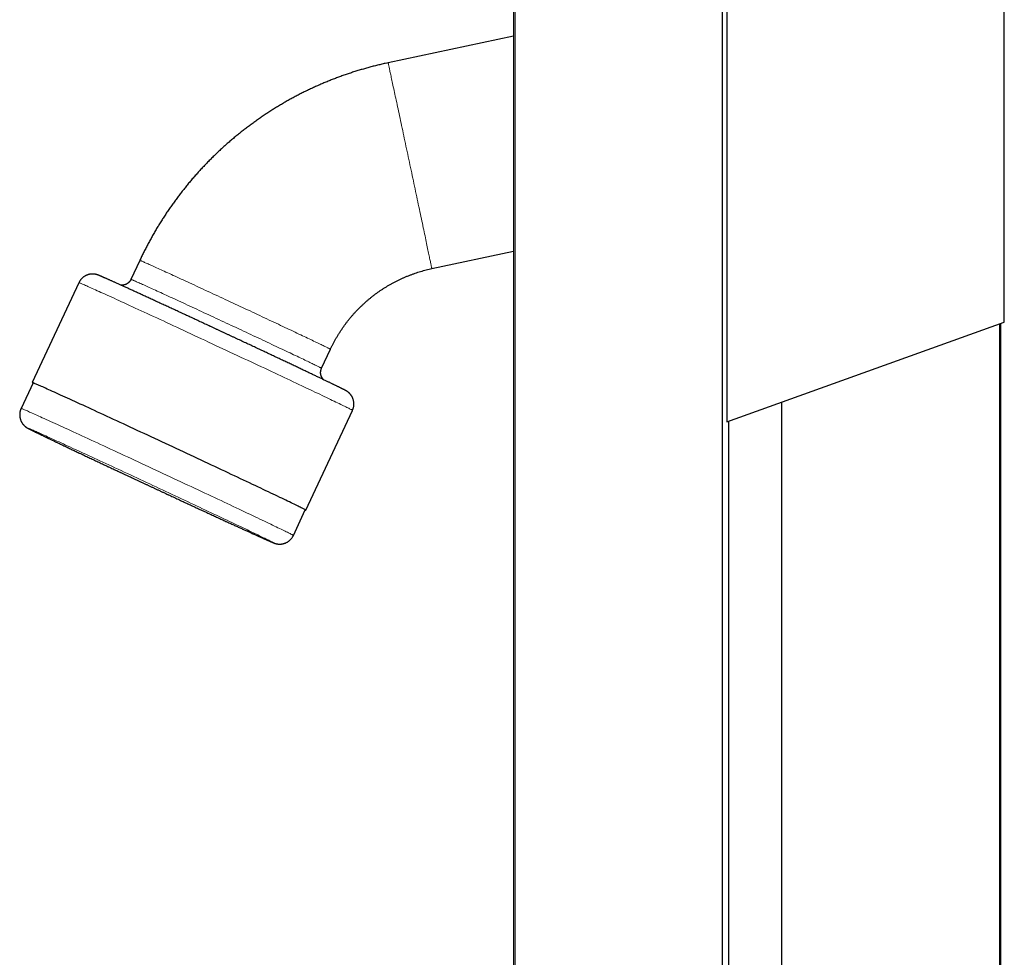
# Model space of a CAD drawing. Header units: millimetres. Extents: x 8 to 861, y 12 to 2652.
# Tile 7 of 12: x 31 to 228, y 2323 to 2511. Entities that reach past the tile are written whole.
import ezdxf

# ---------------------------------------------------------------- set-up
doc = ezdxf.new("R2010")
doc.units = ezdxf.units.MM

msp = doc.modelspace()

# ---------------------------------------------------------------- linework, layer by layer
at = {"color": 7, "linetype": 'Continuous', "lineweight": 30}
for p, q in [((227.86, 2450.23), (227.86, 2564.7)), ((171.55, 1371.71), (171.55, 2541.08)), ((172.45, 2541.42), (172.45, 2430.33)), ((129.83, 2525.1), (129.83, 1387.7)), ((129.83, 2507.35), (104.79, 2502.03)), ((113.52, 2460.95), (129.83, 2464.41)), ((55.2, 2462.59), (53.43, 2458.8)), ((43.03, 2458.13), (33.73, 2438.2)), ((172.45, 2430.33), (227.86, 2450.23)), ((226.96, 1462.89), (226.96, 2449.91)), ((227.16, 1462.82), (227.16, 2449.98)), ((91.5, 2441.05), (93.27, 2444.84)), ((33.87, 2438.13), (31.49, 2433.04)), ((88.38, 2412.71), (97.68, 2432.65)), ((183.43, 1478.52), (183.43, 2434.28)), ((172.82, 1482.33), (172.82, 2430.47)), ((85.87, 2407.68), (88.25, 2412.78))]:
    msp.add_line(p, q, dxfattribs=at)
at = {"color": 8, "linetype": 'Continuous', "lineweight": 0}
msp.add_line((130.19, 1387.56), (130.19, 2525.23), dxfattribs=at)
at = {"color": 8, "linetype": 'Continuous', "lineweight": 0, "flags": 128}
for points in [[(104.79, 2502.03), (104.79, 2502.02), (104.79, 2502.01), (104.8, 2501.98), (104.81, 2501.93), (104.82, 2501.87), (104.84, 2501.8), (104.86, 2501.71), (104.88, 2501.61), (104.91, 2501.5), (104.94, 2501.37), (104.97, 2501.23), (105, 2501.07), (105.04, 2500.9), (105.08, 2500.72), (105.12, 2500.53), (105.16, 2500.32), (105.21, 2500.1), (105.26, 2499.86), (105.32, 2499.62), (105.37, 2499.36), (105.43, 2499.09), (105.49, 2498.8), (105.55, 2498.51), (105.62, 2498.2), (105.69, 2497.88), (105.76, 2497.55), (105.83, 2497.21), (105.91, 2496.86), (105.99, 2496.5), (106.07, 2496.13), (106.15, 2495.75), (106.23, 2495.35), (106.32, 2494.95), (106.41, 2494.54), (106.5, 2494.12), (106.59, 2493.69), (106.68, 2493.26), (106.78, 2492.81), (106.87, 2492.36), (106.97, 2491.9), (107.07, 2491.43), (107.17, 2490.96), (107.27, 2490.48), (107.38, 2489.99), (107.48, 2489.5), (107.59, 2489), (107.7, 2488.5), (107.8, 2487.99), (107.91, 2487.48), (108.02, 2486.96), (108.13, 2486.44), (108.25, 2485.92), (108.36, 2485.39), (108.47, 2484.86), (108.58, 2484.33), (108.7, 2483.8), (108.81, 2483.26), (108.92, 2482.73), (109.04, 2482.19), (109.15, 2481.65)], [(109.15, 2481.65), (109.27, 2481.11), (109.38, 2480.58), (109.5, 2480.04), (109.61, 2479.5), (109.72, 2478.97), (109.84, 2478.44), (109.95, 2477.91), (110.06, 2477.38), (110.17, 2476.85), (110.28, 2476.33), (110.39, 2475.81), (110.5, 2475.3), (110.61, 2474.79), (110.72, 2474.28), (110.82, 2473.78), (110.93, 2473.28), (111.03, 2472.79), (111.14, 2472.31), (111.24, 2471.83), (111.34, 2471.36), (111.43, 2470.89), (111.53, 2470.44), (111.63, 2469.99), (111.72, 2469.55), (111.81, 2469.11), (111.9, 2468.69), (111.99, 2468.27), (112.07, 2467.86), (112.16, 2467.47), (112.24, 2467.08), (112.32, 2466.7), (112.4, 2466.33), (112.47, 2465.97), (112.55, 2465.63), (112.62, 2465.29), (112.69, 2464.97), (112.75, 2464.65), (112.81, 2464.35), (112.88, 2464.06), (112.93, 2463.78), (112.99, 2463.51), (113.04, 2463.26), (113.09, 2463.02), (113.14, 2462.79), (113.19, 2462.57), (113.23, 2462.37), (113.27, 2462.18), (113.31, 2462), (113.34, 2461.84), (113.37, 2461.69), (113.4, 2461.55), (113.42, 2461.43), (113.45, 2461.32), (113.47, 2461.23), (113.48, 2461.14), (113.5, 2461.08), (113.51, 2461.02), (113.51, 2460.98), (113.52, 2460.96), (113.52, 2460.95), (113.52, 2460.95)], [(55.2, 2462.59), (55.21, 2462.59), (55.23, 2462.58), (55.26, 2462.57), (55.31, 2462.55), (55.36, 2462.53), (55.44, 2462.5), (55.52, 2462.47), (55.62, 2462.43), (55.73, 2462.38), (55.85, 2462.33), (55.98, 2462.27), (56.13, 2462.2), (56.29, 2462.13), (56.46, 2462.06), (56.65, 2461.97), (56.85, 2461.89), (57.05, 2461.79), (57.28, 2461.69), (57.51, 2461.59), (57.75, 2461.48), (58.01, 2461.36), (58.27, 2461.24), (58.55, 2461.12), (58.84, 2460.99), (59.13, 2460.85), (59.44, 2460.71), (59.76, 2460.57), (60.09, 2460.42), (60.43, 2460.26), (60.78, 2460.1), (61.13, 2459.94), (61.5, 2459.77), (61.87, 2459.6), (62.26, 2459.42), (62.65, 2459.24), (63.05, 2459.06), (63.45, 2458.87), (63.87, 2458.68), (64.29, 2458.49), (64.72, 2458.29), (65.15, 2458.09), (65.59, 2457.89), (66.04, 2457.68), (66.49, 2457.47), (66.95, 2457.26), (67.41, 2457.04), (67.88, 2456.83), (68.35, 2456.61), (68.83, 2456.39), (69.31, 2456.17), (69.79, 2455.94), (70.28, 2455.72), (70.76, 2455.49), (71.26, 2455.26), (71.75, 2455.03), (72.24, 2454.8), (72.74, 2454.57), (73.24, 2454.34), (73.74, 2454.11), (74.23, 2453.88)], [(97.68, 2432.65), (97.68, 2432.65), (97.67, 2432.66), (97.64, 2432.68), (97.59, 2432.71), (97.53, 2432.75), (97.45, 2432.79), (97.34, 2432.84), (97.22, 2432.91), (97.08, 2432.98), (96.92, 2433.06), (96.75, 2433.15), (96.55, 2433.24), (96.34, 2433.35), (96.11, 2433.46), (95.86, 2433.58), (95.6, 2433.71), (95.32, 2433.85), (95.02, 2433.99), (94.7, 2434.15), (94.37, 2434.31), (94.02, 2434.48), (93.65, 2434.65), (93.27, 2434.83), (92.87, 2435.02), (92.46, 2435.22), (92.03, 2435.43), (91.59, 2435.64), (91.13, 2435.86), (90.66, 2436.08), (90.17, 2436.31), (89.68, 2436.55), (89.16, 2436.79), (88.64, 2437.04), (88.1, 2437.3), (87.55, 2437.56), (86.99, 2437.82), (86.42, 2438.09), (85.83, 2438.37), (85.24, 2438.65), (84.63, 2438.94), (84.02, 2439.23), (83.39, 2439.52), (82.76, 2439.82), (82.12, 2440.12), (81.47, 2440.42), (80.81, 2440.73), (80.15, 2441.05), (79.48, 2441.36), (78.8, 2441.68), (78.11, 2442), (77.43, 2442.32), (76.73, 2442.65), (76.04, 2442.97), (75.33, 2443.3), (74.63, 2443.63), (73.92, 2443.96), (73.21, 2444.29), (72.5, 2444.63), (71.78, 2444.96), (71.07, 2445.29), (70.35, 2445.63), (69.64, 2445.96), (68.92, 2446.29), (68.21, 2446.63), (67.5, 2446.96), (66.79, 2447.29), (66.08, 2447.62), (65.37, 2447.95), (64.67, 2448.27), (63.97, 2448.6), (63.28, 2448.92), (62.59, 2449.24), (61.91, 2449.55), (61.23, 2449.87), (60.56, 2450.18), (59.9, 2450.49), (59.24, 2450.79), (58.59, 2451.09), (57.95, 2451.39), (57.32, 2451.68), (56.69, 2451.97), (56.08, 2452.25), (55.47, 2452.53), (54.88, 2452.8), (54.29, 2453.07), (53.72, 2453.34), (53.16, 2453.59), (52.61, 2453.85), (52.07, 2454.09), (51.54, 2454.33), (51.03, 2454.57), (50.53, 2454.8), (50.05, 2455.02), (49.58, 2455.23), (49.12, 2455.44), (48.68, 2455.64), (48.25, 2455.84), (47.83, 2456.03), (47.44, 2456.21), (47.06, 2456.38), (46.69, 2456.54), (46.34, 2456.7), (46.01, 2456.85), (45.69, 2456.99), (45.39, 2457.13), (45.11, 2457.25), (44.84, 2457.37), (44.6, 2457.48), (44.37, 2457.58), (44.15, 2457.68), (43.96, 2457.76), (43.78, 2457.84), (43.63, 2457.9), (43.49, 2457.96), (43.37, 2458.01), (43.26, 2458.06), (43.18, 2458.09), (43.11, 2458.11), (43.07, 2458.13), (43.04, 2458.14), (43.03, 2458.13)], [(53.43, 2458.8), (53.44, 2458.8), (53.46, 2458.79), (53.49, 2458.78), (53.54, 2458.77), (53.6, 2458.74), (53.67, 2458.71), (53.75, 2458.68), (53.85, 2458.64), (53.96, 2458.59), (54.08, 2458.54), (54.22, 2458.48), (54.37, 2458.41), (54.53, 2458.34), (54.7, 2458.27), (54.88, 2458.19), (55.08, 2458.1), (55.29, 2458), (55.51, 2457.91), (55.74, 2457.8), (55.98, 2457.69), (56.24, 2457.58), (56.51, 2457.46), (56.78, 2457.33), (57.07, 2457.2), (57.37, 2457.06), (57.68, 2456.92), (57.99, 2456.78), (58.32, 2456.63), (58.66, 2456.47), (59.01, 2456.31), (59.37, 2456.15), (59.73, 2455.98), (60.11, 2455.81), (60.49, 2455.64), (60.88, 2455.46), (61.28, 2455.27), (61.69, 2455.09), (62.1, 2454.89), (62.52, 2454.7), (62.95, 2454.5), (63.39, 2454.3), (63.83, 2454.1), (64.27, 2453.89), (64.73, 2453.68), (65.18, 2453.47), (65.65, 2453.26), (66.11, 2453.04), (66.59, 2452.82), (67.06, 2452.6), (67.54, 2452.38), (68.02, 2452.15), (68.51, 2451.93), (69, 2451.7), (69.49, 2451.47), (69.98, 2451.24), (70.48, 2451.01), (70.97, 2450.78), (71.47, 2450.55), (71.97, 2450.32), (72.47, 2450.09), (72.97, 2449.86), (73.46, 2449.62), (73.96, 2449.39), (74.46, 2449.16), (74.95, 2448.93), (75.44, 2448.7), (75.94, 2448.47), (76.42, 2448.24), (76.91, 2448.01), (77.39, 2447.79), (77.87, 2447.56), (78.35, 2447.34), (78.82, 2447.12), (79.29, 2446.9), (79.75, 2446.68), (80.21, 2446.46), (80.66, 2446.25), (81.11, 2446.04), (81.55, 2445.83), (81.98, 2445.63), (82.41, 2445.43), (82.83, 2445.23), (83.25, 2445.03), (83.65, 2444.84), (84.05, 2444.65), (84.44, 2444.47), (84.83, 2444.28), (85.2, 2444.11), (85.57, 2443.93), (85.92, 2443.76), (86.27, 2443.6), (86.61, 2443.44), (86.94, 2443.28), (87.26, 2443.13), (87.57, 2442.98), (87.86, 2442.84), (88.15, 2442.7), (88.43, 2442.57), (88.69, 2442.44), (88.95, 2442.32), (89.19, 2442.2), (89.43, 2442.09), (89.65, 2441.98), (89.85, 2441.88), (90.05, 2441.79), (90.24, 2441.7), (90.41, 2441.61), (90.57, 2441.53), (90.72, 2441.46), (90.85, 2441.39), (90.97, 2441.33), (91.08, 2441.28), (91.18, 2441.23), (91.27, 2441.18), (91.34, 2441.15), (91.4, 2441.11), (91.44, 2441.09), (91.47, 2441.07), (91.49, 2441.06), (91.5, 2441.05), (91.5, 2441.05)], [(74.23, 2453.88), (74.73, 2453.64), (75.23, 2453.41), (75.73, 2453.18), (76.22, 2452.95), (76.72, 2452.72), (77.21, 2452.49), (77.7, 2452.26), (78.19, 2452.03), (78.68, 2451.8), (79.16, 2451.57), (79.64, 2451.35), (80.11, 2451.12), (80.59, 2450.9), (81.05, 2450.68), (81.52, 2450.47), (81.97, 2450.25), (82.43, 2450.04), (82.87, 2449.83), (83.31, 2449.62), (83.75, 2449.42), (84.18, 2449.21), (84.6, 2449.02), (85.01, 2448.82), (85.42, 2448.63), (85.82, 2448.44), (86.21, 2448.25), (86.59, 2448.07), (86.97, 2447.89), (87.33, 2447.72), (87.69, 2447.55), (88.04, 2447.39), (88.38, 2447.23), (88.71, 2447.07), (89.02, 2446.92), (89.33, 2446.77), (89.63, 2446.63), (89.92, 2446.49), (90.2, 2446.36), (90.46, 2446.23), (90.72, 2446.11), (90.96, 2445.99), (91.19, 2445.88), (91.41, 2445.77), (91.62, 2445.67), (91.82, 2445.57), (92, 2445.48), (92.17, 2445.4), (92.33, 2445.32), (92.48, 2445.25), (92.62, 2445.18), (92.74, 2445.12), (92.85, 2445.06), (92.95, 2445.02), (93.03, 2444.97), (93.1, 2444.93), (93.16, 2444.9), (93.21, 2444.88), (93.24, 2444.86), (93.26, 2444.84), (93.27, 2444.84), (93.27, 2444.84)], [(31.49, 2433.04), (31.5, 2433.04), (31.52, 2433.04), (31.56, 2433.03), (31.61, 2433), (31.69, 2432.97), (31.79, 2432.94), (31.9, 2432.89), (32.03, 2432.83), (32.18, 2432.77), (32.35, 2432.7), (32.54, 2432.62), (32.74, 2432.53), (32.96, 2432.43), (33.2, 2432.32), (33.46, 2432.21), (33.73, 2432.09), (34.03, 2431.96), (34.33, 2431.82), (34.66, 2431.67), (35, 2431.52), (35.36, 2431.36), (35.73, 2431.19), (36.12, 2431.01), (36.53, 2430.83), (36.95, 2430.64), (37.38, 2430.44), (37.83, 2430.23), (38.3, 2430.02), (38.77, 2429.8), (39.27, 2429.58), (39.77, 2429.35), (40.29, 2429.11), (40.82, 2428.87), (41.36, 2428.62), (41.92, 2428.36), (42.48, 2428.1), (43.06, 2427.84), (43.65, 2427.57), (44.24, 2427.29), (44.85, 2427.01), (45.47, 2426.73), (46.1, 2426.44), (46.73, 2426.14), (47.38, 2425.85), (48.03, 2425.54), (48.69, 2425.24), (49.35, 2424.93), (50.02, 2424.62), (50.7, 2424.31), (51.38, 2423.99), (52.07, 2423.67), (52.76, 2423.35), (53.46, 2423.02), (54.16, 2422.7), (54.86, 2422.37), (55.57, 2422.04), (56.28, 2421.71), (56.99, 2421.38), (57.7, 2421.05), (58.41, 2420.72), (59.12, 2420.39), (59.83, 2420.06), (60.54, 2419.73), (61.25, 2419.39), (61.96, 2419.06), (62.67, 2418.73), (63.37, 2418.41), (64.07, 2418.08), (64.77, 2417.75), (65.46, 2417.43), (66.14, 2417.11), (66.83, 2416.79), (67.5, 2416.47), (68.17, 2416.15), (68.84, 2415.84), (69.49, 2415.53), (70.14, 2415.23), (70.78, 2414.93), (71.42, 2414.63), (72.04, 2414.34), (72.66, 2414.05), (73.26, 2413.76), (73.86, 2413.48), (74.44, 2413.2), (75.02, 2412.93), (75.58, 2412.66), (76.13, 2412.4), (76.67, 2412.15), (77.2, 2411.9), (77.71, 2411.65), (78.22, 2411.41), (78.7, 2411.18), (79.18, 2410.96), (79.64, 2410.74), (80.09, 2410.52), (80.52, 2410.32), (80.93, 2410.12), (81.34, 2409.93), (81.72, 2409.74), (82.09, 2409.56), (82.45, 2409.39), (82.78, 2409.23), (83.1, 2409.08), (83.41, 2408.93), (83.7, 2408.79), (83.97, 2408.66), (84.22, 2408.53), (84.45, 2408.42), (84.67, 2408.31), (84.87, 2408.21), (85.05, 2408.12), (85.22, 2408.04), (85.36, 2407.96), (85.49, 2407.9), (85.6, 2407.84), (85.69, 2407.79), (85.76, 2407.75), (85.82, 2407.72), (85.85, 2407.7), (85.87, 2407.69), (85.87, 2407.68)], [(81.7, 2406.29), (81.77, 2406.26), (81.83, 2406.24), (81.86, 2406.23), (81.88, 2406.23), (81.88, 2406.23), (81.87, 2406.25), (81.84, 2406.27), (81.79, 2406.29), (81.72, 2406.33), (81.64, 2406.37), (81.54, 2406.43), (81.43, 2406.48), (81.3, 2406.55), (81.15, 2406.63), (80.99, 2406.71), (80.81, 2406.8), (80.61, 2406.89), (80.4, 2407), (80.17, 2407.11), (79.93, 2407.23), (79.67, 2407.35), (79.39, 2407.49), (79.1, 2407.62), (78.8, 2407.77), (78.48, 2407.92), (78.15, 2408.08), (77.8, 2408.25), (77.44, 2408.42), (77.07, 2408.6), (76.68, 2408.79), (76.28, 2408.98), (75.86, 2409.18), (75.43, 2409.38), (75, 2409.59), (74.54, 2409.8), (74.08, 2410.02), (73.61, 2410.25), (73.12, 2410.48), (72.62, 2410.71), (72.12, 2410.95), (71.6, 2411.2), (71.07, 2411.45), (70.54, 2411.7), (69.99, 2411.96), (69.44, 2412.22), (68.88, 2412.48), (68.31, 2412.75), (67.73, 2413.02), (67.14, 2413.3), (66.55, 2413.58), (65.96, 2413.86), (65.35, 2414.14), (64.74, 2414.43), (64.13, 2414.71), (63.51, 2415), (62.89, 2415.29), (62.26, 2415.59), (61.63, 2415.88), (61, 2416.18), (60.37, 2416.47), (59.73, 2416.77), (59.09, 2417.07), (58.45, 2417.37), (57.81, 2417.67), (57.17, 2417.97), (56.53, 2418.26), (55.89, 2418.56), (55.25, 2418.86), (54.61, 2419.16), (53.98, 2419.45), (53.35, 2419.75), (52.71, 2420.04), (52.09, 2420.33), (51.46, 2420.62), (50.85, 2420.91), (50.23, 2421.19), (49.62, 2421.48), (49.02, 2421.76), (48.42, 2422.03), (47.82, 2422.31), (47.24, 2422.58), (46.66, 2422.85), (46.09, 2423.11), (45.52, 2423.37), (44.97, 2423.63), (44.42, 2423.88), (43.88, 2424.13), (43.35, 2424.37), (42.83, 2424.61), (42.32, 2424.84), (41.83, 2425.07), (41.34, 2425.3), (40.86, 2425.52), (40.39, 2425.73), (39.94, 2425.94), (39.5, 2426.14), (39.07, 2426.34), (38.65, 2426.53), (38.24, 2426.71), (37.85, 2426.89), (37.47, 2427.06), (37.11, 2427.23), (36.76, 2427.39), (36.42, 2427.54), (36.1, 2427.68), (35.79, 2427.82), (35.5, 2427.95), (35.22, 2428.08), (34.96, 2428.2), (34.71, 2428.31), (34.48, 2428.41), (34.27, 2428.5), (34.07, 2428.59), (33.88, 2428.67), (33.72, 2428.74), (33.56, 2428.81), (33.43, 2428.87), (33.31, 2428.92), (33.21, 2428.96), (33.12, 2428.99), (33.05, 2429.02), (33, 2429.04), (32.97, 2429.05), (32.95, 2429.05), (32.94, 2429.05), (32.96, 2429.04), (32.99, 2429.02), (33.04, 2428.99), (33.1, 2428.95), (33.19, 2428.91), (33.28, 2428.86), (33.4, 2428.8), (33.53, 2428.73), (33.68, 2428.66), (33.84, 2428.58), (34.02, 2428.49), (34.22, 2428.39), (34.43, 2428.29), (34.66, 2428.18), (34.9, 2428.06), (35.16, 2427.93), (35.43, 2427.8), (35.72, 2427.66), (36.03, 2427.51), (36.34, 2427.36), (36.68, 2427.2), (37.02, 2427.03), (37.39, 2426.86), (37.76, 2426.68), (38.15, 2426.49), (38.55, 2426.3), (38.96, 2426.11), (39.39, 2425.9), (39.83, 2425.69), (40.28, 2425.48), (40.75, 2425.26), (41.22, 2425.03), (41.71, 2424.8), (42.2, 2424.57), (42.71, 2424.33), (43.23, 2424.08), (43.75, 2423.84), (44.29, 2423.58), (44.84, 2423.33), (45.39, 2423.06), (45.95, 2422.8), (46.52, 2422.53), (47.1, 2422.26), (47.68, 2421.99), (48.27, 2421.71), (48.87, 2421.43), (49.47, 2421.14), (50.08, 2420.86), (50.7, 2420.57), (51.32, 2420.28), (51.94, 2419.99), (52.56, 2419.7), (53.19, 2419.4), (53.83, 2419.11), (54.46, 2418.81), (55.1, 2418.51), (55.74, 2418.21), (56.38, 2417.91), (57.02, 2417.62), (57.66, 2417.32), (58.3, 2417.02), (58.94, 2416.72), (59.58, 2416.42), (60.21, 2416.13), (60.85, 2415.83), (61.48, 2415.54), (62.11, 2415.24), (62.74, 2414.95), (63.36, 2414.66), (63.98, 2414.38), (64.6, 2414.09), (65.21, 2413.81), (65.81, 2413.53), (66.41, 2413.25), (67, 2412.98), (67.59, 2412.71), (68.17, 2412.44), (68.74, 2412.17), (69.3, 2411.91), (69.86, 2411.66), (70.41, 2411.4), (70.94, 2411.16), (71.47, 2410.91), (71.99, 2410.67), (72.5, 2410.44), (73, 2410.21), (73.49, 2409.99), (73.97, 2409.77), (74.43, 2409.55), (74.89, 2409.35), (75.33, 2409.14), (75.76, 2408.95), (76.18, 2408.76), (76.58, 2408.57), (76.97, 2408.39), (77.35, 2408.22), (77.72, 2408.06), (78.07, 2407.9), (78.4, 2407.75), (78.73, 2407.6), (79.03, 2407.46), (79.33, 2407.33), (79.6, 2407.21), (79.87, 2407.09), (80.11, 2406.98), (80.34, 2406.88), (80.56, 2406.78), (80.76, 2406.69), (80.94, 2406.61), (81.11, 2406.54), (81.26, 2406.47), (81.4, 2406.42), (81.52, 2406.37), (81.62, 2406.32), (81.7, 2406.29)]]:
    msp.add_lwpolyline(points, dxfattribs=at)
at = {"color": 7, "linetype": 'Continuous', "lineweight": 30, "flags": 128}
msp.add_lwpolyline([(88.24, 2412.76), (88.3, 2412.73), (88.34, 2412.72), (88.37, 2412.71), (88.38, 2412.71), (88.37, 2412.72), (88.34, 2412.74), (88.3, 2412.77), (88.23, 2412.81), (88.15, 2412.85), (88.05, 2412.91), (87.92, 2412.97), (87.78, 2413.04), (87.63, 2413.12), (87.45, 2413.21), (87.26, 2413.3), (87.04, 2413.41), (86.81, 2413.52), (86.57, 2413.64), (86.3, 2413.77), (86.02, 2413.91), (85.72, 2414.06), (85.4, 2414.21), (85.07, 2414.37), (84.72, 2414.54), (84.35, 2414.71), (83.97, 2414.9), (83.58, 2415.09), (83.16, 2415.28), (82.73, 2415.49), (82.29, 2415.7), (81.83, 2415.92), (81.36, 2416.14), (80.88, 2416.37), (80.38, 2416.61), (79.87, 2416.85), (79.34, 2417.1), (78.8, 2417.36), (78.25, 2417.62), (77.69, 2417.88), (77.12, 2418.16), (76.53, 2418.43), (75.94, 2418.71), (75.33, 2419), (74.72, 2419.29), (74.09, 2419.58), (73.46, 2419.88), (72.82, 2420.18), (72.17, 2420.49), (71.51, 2420.8), (70.85, 2421.11), (70.18, 2421.42), (69.5, 2421.74), (68.82, 2422.06), (68.13, 2422.38), (67.44, 2422.71), (66.74, 2423.04), (66.04, 2423.36), (65.33, 2423.69), (64.62, 2424.02), (63.91, 2424.36), (63.2, 2424.69), (62.49, 2425.02), (61.77, 2425.36), (61.06, 2425.69), (60.34, 2426.02), (59.63, 2426.36), (58.91, 2426.69), (58.2, 2427.02), (57.49, 2427.35), (56.78, 2427.68), (56.08, 2428.01), (55.38, 2428.33), (54.68, 2428.66), (53.98, 2428.98), (53.3, 2429.3), (52.61, 2429.62), (51.93, 2429.93), (51.26, 2430.24), (50.6, 2430.55), (49.94, 2430.85), (49.29, 2431.15), (48.65, 2431.45), (48.02, 2431.74), (47.39, 2432.03), (46.78, 2432.31), (46.17, 2432.59), (45.58, 2432.86), (44.99, 2433.13), (44.42, 2433.4), (43.86, 2433.66), (43.31, 2433.91), (42.77, 2434.15), (42.25, 2434.4), (41.73, 2434.63), (41.24, 2434.86), (40.75, 2435.08), (40.28, 2435.3), (39.82, 2435.5), (39.38, 2435.71), (38.95, 2435.9), (38.54, 2436.09), (38.14, 2436.27), (37.76, 2436.44), (37.39, 2436.61), (37.04, 2436.76), (36.71, 2436.91), (36.39, 2437.06), (36.09, 2437.19), (35.81, 2437.32), (35.55, 2437.43), (35.3, 2437.54), (35.07, 2437.64), (34.86, 2437.74), (34.66, 2437.82), (34.49, 2437.9), (34.33, 2437.97), (34.19, 2438.03), (34.07, 2438.08), (33.96, 2438.12), (33.88, 2438.15), (33.82, 2438.17), (33.77, 2438.19), (33.74, 2438.2), (33.73, 2438.2), (33.74, 2438.19), (33.77, 2438.17), (33.82, 2438.14), (33.86, 2438.11)], dxfattribs=at)
at = {"color": 7, "linetype": 'Continuous', "lineweight": 30}
for points, knots in [([(104.79, 2502.03), (104.6, 2501.99), (104.12, 2501.89), (103.35, 2501.71), (102.47, 2501.5), (101.59, 2501.27), (100.72, 2501.04), (99.85, 2500.79), (98.98, 2500.54), (98.11, 2500.27), (97.25, 2499.99), (96.4, 2499.7), (95.54, 2499.4), (94.69, 2499.09), (93.85, 2498.77), (93.01, 2498.43), (92.17, 2498.09), (91.34, 2497.74), (90.51, 2497.37), (89.68, 2497), (88.87, 2496.61), (88.05, 2496.21), (87.24, 2495.81), (86.44, 2495.39), (85.64, 2494.96), (84.85, 2494.53), (84.06, 2494.08), (83.28, 2493.62), (82.51, 2493.15), (81.74, 2492.68), (80.97, 2492.19), (80.22, 2491.69), (79.47, 2491.19), (78.72, 2490.67), (77.99, 2490.15), (77.26, 2489.61), (76.53, 2489.07), (75.82, 2488.52), (75.11, 2487.95), (74.4, 2487.38), (73.71, 2486.8), (73.02, 2486.21), (72.34, 2485.62), (71.67, 2485.01), (71.01, 2484.4), (70.35, 2483.77), (69.7, 2483.14), (69.06, 2482.5), (68.43, 2481.85), (67.8, 2481.2), (67.19, 2480.54), (66.58, 2479.86), (65.98, 2479.19), (65.39, 2478.5), (64.81, 2477.8), (64.24, 2477.1), (63.68, 2476.39), (63.12, 2475.68), (62.58, 2474.96), (62.04, 2474.23), (61.52, 2473.49), (61, 2472.75), (60.49, 2472), (60, 2471.24), (59.51, 2470.48), (59.03, 2469.71), (58.56, 2468.94), (58.1, 2468.16), (57.65, 2467.37), (57.22, 2466.58), (56.79, 2465.78), (56.37, 2464.98), (55.96, 2464.17), (55.57, 2463.37), (55.32, 2462.84), (55.2, 2462.59)], [0, 0, 0, 0, 0.008642, 0.022422, 0.036202, 0.049982, 0.063762, 0.077542, 0.091322, 0.105102, 0.118882, 0.132662, 0.146442, 0.160222, 0.174002, 0.187782, 0.201562, 0.215342, 0.229122, 0.242901, 0.256681, 0.270461, 0.284241, 0.298021, 0.311801, 0.325581, 0.339361, 0.353141, 0.366921, 0.380701, 0.394481, 0.408261, 0.422041, 0.435821, 0.449601, 0.463381, 0.477161, 0.490941, 0.50472, 0.5185, 0.53228, 0.54606, 0.55984, 0.57362, 0.5874, 0.60118, 0.61496, 0.62874, 0.64252, 0.6563, 0.67008, 0.683859, 0.697639, 0.711419, 0.725199, 0.738979, 0.752759, 0.766539, 0.780319, 0.794099, 0.807879, 0.821658, 0.835438, 0.849218, 0.862998, 0.876778, 0.890558, 0.904338, 0.918118, 0.931898, 0.945677, 0.959457, 0.973237, 0.987017, 1, 1, 1, 1]), ([(93.27, 2444.84), (93.3, 2444.91), (93.41, 2445.15), (93.62, 2445.57), (93.88, 2446.08), (94.16, 2446.59), (94.44, 2447.09), (94.73, 2447.59), (95.04, 2448.08), (95.35, 2448.57), (95.68, 2449.05), (96.01, 2449.52), (96.35, 2449.99), (96.7, 2450.45), (97.06, 2450.9), (97.43, 2451.34), (97.81, 2451.78), (98.2, 2452.21), (98.6, 2452.63), (99, 2453.05), (99.41, 2453.45), (99.83, 2453.85), (100.26, 2454.24), (100.7, 2454.62), (101.14, 2454.99), (101.59, 2455.35), (102.05, 2455.71), (102.51, 2456.05), (102.98, 2456.39), (103.46, 2456.71), (103.95, 2457.03), (104.44, 2457.33), (104.93, 2457.63), (105.44, 2457.92), (105.94, 2458.19), (106.46, 2458.46), (106.98, 2458.72), (107.5, 2458.96), (108.03, 2459.2), (108.56, 2459.42), (109.1, 2459.63), (109.64, 2459.84), (110.19, 2460.03), (110.74, 2460.21), (111.29, 2460.38), (111.84, 2460.54), (112.4, 2460.69), (112.96, 2460.82), (113.33, 2460.91), (113.52, 2460.95)], [0, 0, 0, 0, 0.008642, 0.030204, 0.051765, 0.073327, 0.094889, 0.11645, 0.138012, 0.159573, 0.181135, 0.202697, 0.224258, 0.24582, 0.267381, 0.288943, 0.310504, 0.332065, 0.353627, 0.375188, 0.396749, 0.418311, 0.439872, 0.461433, 0.482995, 0.504556, 0.526117, 0.547678, 0.569239, 0.5908, 0.612361, 0.633922, 0.655484, 0.677045, 0.698606, 0.720167, 0.741728, 0.763288, 0.784849, 0.80641, 0.827971, 0.849532, 0.871093, 0.892654, 0.914215, 0.935775, 0.957336, 0.978897, 1, 1, 1, 1]), ([(97.68, 2432.65), (97.69, 2432.67), (97.72, 2432.75), (97.78, 2432.88), (97.84, 2433.06), (97.88, 2433.23), (97.92, 2433.41), (97.94, 2433.59), (97.96, 2433.77), (97.96, 2433.95), (97.96, 2434.12), (97.94, 2434.29), (97.91, 2434.47), (97.88, 2434.63), (97.83, 2434.8), (97.78, 2434.95), (97.72, 2435.11), (97.65, 2435.25), (97.58, 2435.39), (97.5, 2435.52), (97.42, 2435.65), (97.33, 2435.76), (97.25, 2435.86), (97.17, 2435.95), (97.09, 2436.03), (97.02, 2436.1), (96.95, 2436.16), (96.89, 2436.22), (96.83, 2436.26), (96.78, 2436.31), (96.73, 2436.35), (96.68, 2436.38), (96.63, 2436.41), (96.59, 2436.44), (96.55, 2436.47), (96.5, 2436.5), (96.46, 2436.53), (96.41, 2436.55), (96.36, 2436.58), (96.29, 2436.62), (96.21, 2436.67), (96.11, 2436.72), (95.99, 2436.78), (95.88, 2436.84), (95.76, 2436.9), (95.62, 2436.97), (95.48, 2437.04), (95.34, 2437.11), (95.18, 2437.19), (95.01, 2437.27), (94.84, 2437.36), (94.66, 2437.44), (94.47, 2437.54), (94.26, 2437.64), (94.05, 2437.74), (93.83, 2437.84), (93.61, 2437.96), (93.37, 2438.07), (93.12, 2438.19), (92.87, 2438.31), (92.6, 2438.44), (92.33, 2438.57), (92.05, 2438.71), (91.76, 2438.84), (91.46, 2438.99), (91.15, 2439.13), (90.84, 2439.28), (90.51, 2439.44), (90.18, 2439.6), (89.84, 2439.76), (89.5, 2439.92), (89.14, 2440.09), (88.78, 2440.26), (88.41, 2440.44), (88.04, 2440.61), (87.65, 2440.8), (87.26, 2440.98), (86.87, 2441.17), (86.47, 2441.36), (86.06, 2441.55), (85.64, 2441.75), (85.22, 2441.95), (84.8, 2442.15), (84.36, 2442.35), (83.93, 2442.56), (83.48, 2442.77), (83.04, 2442.98), (82.58, 2443.19), (82.13, 2443.4), (81.66, 2443.62), (81.2, 2443.84), (80.73, 2444.06), (80.26, 2444.28), (79.78, 2444.51), (79.3, 2444.73), (78.81, 2444.96), (78.33, 2445.19), (77.84, 2445.42), (77.34, 2445.65), (76.85, 2445.88), (76.35, 2446.11), (75.85, 2446.35), (75.35, 2446.58), (74.85, 2446.82), (74.34, 2447.05), (73.84, 2447.29), (73.33, 2447.52), (72.83, 2447.76), (72.32, 2448), (71.81, 2448.23), (71.3, 2448.47), (70.8, 2448.71), (70.29, 2448.94), (69.78, 2449.18), (69.28, 2449.42), (68.77, 2449.65), (68.27, 2449.88), (67.77, 2450.12), (67.27, 2450.35), (66.77, 2450.58), (66.27, 2450.81), (65.78, 2451.04), (65.28, 2451.27), (64.79, 2451.5), (64.31, 2451.72), (63.83, 2451.95), (63.35, 2452.17), (62.87, 2452.39), (62.4, 2452.61), (61.93, 2452.83), (61.46, 2453.04), (61, 2453.25), (60.55, 2453.47), (60.09, 2453.67), (59.65, 2453.88), (59.21, 2454.08), (58.77, 2454.28), (58.34, 2454.48), (57.92, 2454.68), (57.5, 2454.87), (57.08, 2455.06), (56.68, 2455.25), (56.27, 2455.43), (55.88, 2455.61), (55.49, 2455.79), (55.11, 2455.97), (54.74, 2456.14), (54.37, 2456.31), (54.01, 2456.47), (53.66, 2456.63), (53.31, 2456.79), (52.98, 2456.94), (52.65, 2457.09), (52.33, 2457.24), (52.01, 2457.38), (51.71, 2457.52), (51.41, 2457.66), (51.12, 2457.79), (50.85, 2457.91), (50.57, 2458.04), (50.31, 2458.15), (50.06, 2458.27), (49.82, 2458.38), (49.58, 2458.48), (49.35, 2458.58), (49.14, 2458.68), (48.93, 2458.77), (48.73, 2458.86), (48.54, 2458.95), (48.36, 2459.03), (48.19, 2459.1), (48.03, 2459.17), (47.88, 2459.24), (47.73, 2459.3), (47.6, 2459.36), (47.47, 2459.42), (47.35, 2459.47), (47.23, 2459.51), (47.12, 2459.56), (47.02, 2459.6), (46.93, 2459.64), (46.86, 2459.66), (46.81, 2459.68), (46.75, 2459.7), (46.7, 2459.72), (46.65, 2459.73), (46.59, 2459.75), (46.53, 2459.77), (46.47, 2459.78), (46.41, 2459.8), (46.34, 2459.81), (46.26, 2459.82), (46.18, 2459.84), (46.09, 2459.85), (45.98, 2459.86), (45.87, 2459.87), (45.74, 2459.87), (45.61, 2459.87), (45.46, 2459.85), (45.3, 2459.84), (45.14, 2459.81), (44.98, 2459.77), (44.82, 2459.72), (44.66, 2459.66), (44.5, 2459.6), (44.34, 2459.52), (44.19, 2459.43), (44.04, 2459.34), (43.9, 2459.23), (43.77, 2459.12), (43.63, 2459), (43.5, 2458.86), (43.38, 2458.71), (43.27, 2458.56), (43.17, 2458.4), (43.09, 2458.26), (43.05, 2458.17), (43.03, 2458.13)], [0, 0, 0, 0, 0.000728, 0.002741, 0.004738, 0.00672, 0.008688, 0.01064, 0.012579, 0.014502, 0.01641, 0.018302, 0.020178, 0.022036, 0.023876, 0.025695, 0.02749, 0.029258, 0.030993, 0.032686, 0.034327, 0.035902, 0.037397, 0.038805, 0.040124, 0.041367, 0.04255, 0.043697, 0.044833, 0.045983, 0.047168, 0.04842, 0.04977, 0.051258, 0.052929, 0.054841, 0.057073, 0.059737, 0.063013, 0.06723, 0.073175, 0.081352, 0.088343, 0.094903, 0.10186, 0.108513, 0.114993, 0.121365, 0.127666, 0.133917, 0.140131, 0.146318, 0.152484, 0.158632, 0.164768, 0.170893, 0.177009, 0.183119, 0.189222, 0.19532, 0.201413, 0.207503, 0.21359, 0.219674, 0.225756, 0.231835, 0.237913, 0.243989, 0.250064, 0.256137, 0.262209, 0.268281, 0.274351, 0.280421, 0.286489, 0.292557, 0.298625, 0.304692, 0.310758, 0.316824, 0.32289, 0.328955, 0.33502, 0.341084, 0.347149, 0.353213, 0.359276, 0.36534, 0.371403, 0.377466, 0.383529, 0.389592, 0.395654, 0.401717, 0.407779, 0.413841, 0.419903, 0.425965, 0.432027, 0.438089, 0.444151, 0.450213, 0.456274, 0.462336, 0.468397, 0.474459, 0.48052, 0.486582, 0.492643, 0.498705, 0.504766, 0.510827, 0.516889, 0.52295, 0.529012, 0.535073, 0.541135, 0.547196, 0.553258, 0.55932, 0.565381, 0.571443, 0.577505, 0.583567, 0.589629, 0.595691, 0.601753, 0.607815, 0.613878, 0.619941, 0.626003, 0.632066, 0.638129, 0.644193, 0.650256, 0.65632, 0.662384, 0.668448, 0.674513, 0.680577, 0.686643, 0.692708, 0.698774, 0.704841, 0.710908, 0.716975, 0.723043, 0.729112, 0.735181, 0.741252, 0.747323, 0.753395, 0.759468, 0.765543, 0.771619, 0.777696, 0.783775, 0.789856, 0.79594, 0.802026, 0.808115, 0.814208, 0.820304, 0.826406, 0.832513, 0.838627, 0.844749, 0.850881, 0.857025, 0.863184, 0.869362, 0.875564, 0.881798, 0.888075, 0.894411, 0.900832, 0.90738, 0.914134, 0.92126, 0.929211, 0.934763, 0.938844, 0.941905, 0.944448, 0.946585, 0.948416, 0.950021, 0.951456, 0.952771, 0.954004, 0.955191, 0.956364, 0.957542, 0.958755, 0.960029, 0.961388, 0.962846, 0.96441, 0.966069, 0.967805, 0.969597, 0.971427, 0.973282, 0.975153, 0.977036, 0.978926, 0.980822, 0.982722, 0.984624, 0.986529, 0.988436, 0.990547, 0.992644, 0.994722, 0.996782, 0.998825, 1, 1, 1, 1]), ([(53.43, 2458.8), (53.43, 2458.79), (53.4, 2458.73), (53.35, 2458.63), (53.27, 2458.5), (53.18, 2458.39), (53.08, 2458.28), (52.98, 2458.17), (52.87, 2458.08), (52.76, 2458), (52.64, 2457.92), (52.52, 2457.86), (52.4, 2457.8), (52.27, 2457.75), (52.15, 2457.71), (52.03, 2457.68), (51.91, 2457.66), (51.8, 2457.65), (51.69, 2457.65), (51.59, 2457.64), (51.51, 2457.65), (51.45, 2457.65), (51.42, 2457.66), (51.41, 2457.66)], [0, 0, 0, 0, 0.015077, 0.074536, 0.133322, 0.191455, 0.248948, 0.305805, 0.362019, 0.417578, 0.472453, 0.526604, 0.579965, 0.632437, 0.683869, 0.73403, 0.782582, 0.829081, 0.873052, 0.914182, 0.952516, 0.9885, 1, 1, 1, 1]), ([(91.93, 2438.76), (91.92, 2438.77), (91.89, 2438.8), (91.84, 2438.85), (91.78, 2438.91), (91.72, 2438.99), (91.65, 2439.08), (91.59, 2439.19), (91.53, 2439.3), (91.47, 2439.42), (91.42, 2439.55), (91.38, 2439.68), (91.35, 2439.82), (91.33, 2439.96), (91.31, 2440.1), (91.31, 2440.24), (91.32, 2440.39), (91.34, 2440.53), (91.37, 2440.68), (91.41, 2440.83), (91.46, 2440.96), (91.49, 2441.03), (91.5, 2441.05)], [0, 0, 0, 0, 0.017806, 0.055097, 0.095032, 0.138258, 0.184934, 0.234652, 0.286654, 0.340197, 0.39473, 0.449896, 0.505472, 0.561322, 0.617359, 0.673527, 0.729791, 0.786125, 0.848261, 0.909739, 0.970439, 1, 1, 1, 1]), ([(31.49, 2433.04), (31.48, 2433.02), (31.44, 2432.94), (31.39, 2432.8), (31.33, 2432.62), (31.29, 2432.45), (31.25, 2432.27), (31.23, 2432.09), (31.21, 2431.91), (31.21, 2431.74), (31.22, 2431.56), (31.23, 2431.39), (31.26, 2431.22), (31.3, 2431.05), (31.34, 2430.89), (31.4, 2430.73), (31.46, 2430.58), (31.53, 2430.43), (31.6, 2430.29), (31.68, 2430.16), (31.76, 2430.04), (31.84, 2429.93), (31.93, 2429.82), (32.01, 2429.73), (32.08, 2429.65), (32.15, 2429.58), (32.22, 2429.52), (32.28, 2429.47), (32.34, 2429.42), (32.39, 2429.38), (32.45, 2429.34), (32.49, 2429.31), (32.54, 2429.27), (32.58, 2429.24), (32.63, 2429.22), (32.67, 2429.19), (32.72, 2429.16), (32.76, 2429.13), (32.82, 2429.1), (32.88, 2429.07), (32.97, 2429.02), (33.07, 2428.97), (33.18, 2428.91), (33.29, 2428.85), (33.42, 2428.79), (33.55, 2428.72), (33.69, 2428.65), (33.84, 2428.58), (33.99, 2428.5), (34.16, 2428.42), (34.33, 2428.33), (34.52, 2428.24), (34.71, 2428.15), (34.91, 2428.05), (35.12, 2427.95), (35.34, 2427.84), (35.57, 2427.73), (35.81, 2427.62), (36.05, 2427.5), (36.31, 2427.38), (36.57, 2427.25), (36.85, 2427.12), (37.13, 2426.98), (37.42, 2426.84), (37.72, 2426.7), (38.02, 2426.55), (38.34, 2426.4), (38.66, 2426.25), (38.99, 2426.09), (39.33, 2425.93), (39.68, 2425.77), (40.03, 2425.6), (40.39, 2425.43), (40.76, 2425.25), (41.14, 2425.07), (41.52, 2424.89), (41.91, 2424.71), (42.3, 2424.52), (42.71, 2424.33), (43.12, 2424.14), (43.53, 2423.94), (43.95, 2423.74), (44.38, 2423.54), (44.81, 2423.34), (45.25, 2423.13), (45.69, 2422.92), (46.13, 2422.71), (46.59, 2422.5), (47.04, 2422.29), (47.5, 2422.07), (47.97, 2421.85), (48.44, 2421.63), (48.91, 2421.41), (49.39, 2421.18), (49.87, 2420.96), (50.35, 2420.73), (50.84, 2420.5), (51.33, 2420.28), (51.82, 2420.04), (52.31, 2419.81), (52.81, 2419.58), (53.31, 2419.35), (53.81, 2419.11), (54.31, 2418.88), (54.81, 2418.64), (55.32, 2418.41), (55.82, 2418.17), (56.33, 2417.94), (56.83, 2417.7), (57.34, 2417.47), (57.84, 2417.23), (58.35, 2416.99), (58.86, 2416.76), (59.36, 2416.52), (59.87, 2416.29), (60.37, 2416.05), (60.87, 2415.82), (61.37, 2415.59), (61.87, 2415.36), (62.37, 2415.13), (62.86, 2414.9), (63.35, 2414.67), (63.84, 2414.44), (64.33, 2414.21), (64.82, 2413.99), (65.3, 2413.77), (65.77, 2413.55), (66.25, 2413.33), (66.72, 2413.11), (67.18, 2412.89), (67.65, 2412.68), (68.11, 2412.47), (68.56, 2412.26), (69.01, 2412.05), (69.45, 2411.85), (69.89, 2411.64), (70.32, 2411.44), (70.75, 2411.25), (71.17, 2411.05), (71.59, 2410.86), (72, 2410.67), (72.4, 2410.49), (72.8, 2410.3), (73.19, 2410.12), (73.58, 2409.95), (73.95, 2409.77), (74.33, 2409.6), (74.69, 2409.44), (75.04, 2409.27), (75.39, 2409.11), (75.73, 2408.96), (76.07, 2408.81), (76.39, 2408.66), (76.71, 2408.51), (77.02, 2408.37), (77.32, 2408.24), (77.61, 2408.1), (77.9, 2407.97), (78.17, 2407.85), (78.44, 2407.73), (78.7, 2407.61), (78.95, 2407.5), (79.19, 2407.39), (79.42, 2407.29), (79.64, 2407.19), (79.85, 2407.09), (80.06, 2407), (80.25, 2406.92), (80.44, 2406.83), (80.61, 2406.76), (80.78, 2406.68), (80.94, 2406.61), (81.09, 2406.55), (81.23, 2406.49), (81.36, 2406.43), (81.48, 2406.38), (81.6, 2406.33), (81.71, 2406.28), (81.8, 2406.25), (81.85, 2406.22), (81.87, 2406.22)], [0, 0, 0, 0, 0.000894, 0.003074, 0.005238, 0.007385, 0.009516, 0.011632, 0.013731, 0.015815, 0.017882, 0.019931, 0.021963, 0.023976, 0.025969, 0.027939, 0.029883, 0.031798, 0.033676, 0.035509, 0.037284, 0.038988, 0.040605, 0.042126, 0.043552, 0.044894, 0.046173, 0.047413, 0.048643, 0.049888, 0.051172, 0.05253, 0.053996, 0.055612, 0.057429, 0.05951, 0.061942, 0.064849, 0.068431, 0.073056, 0.079626, 0.088222, 0.095764, 0.102844, 0.110351, 0.117536, 0.124535, 0.131419, 0.138227, 0.144981, 0.151696, 0.158381, 0.165043, 0.171688, 0.178319, 0.184938, 0.191547, 0.198149, 0.204744, 0.211334, 0.217919, 0.224501, 0.231079, 0.237654, 0.244226, 0.250796, 0.257364, 0.263931, 0.270496, 0.277059, 0.283621, 0.290183, 0.296743, 0.303302, 0.309861, 0.316418, 0.322976, 0.329532, 0.336088, 0.342644, 0.349199, 0.355753, 0.362308, 0.368862, 0.375415, 0.381969, 0.388522, 0.395074, 0.401627, 0.408179, 0.414732, 0.421284, 0.427835, 0.434387, 0.440939, 0.44749, 0.454041, 0.460593, 0.467144, 0.473695, 0.480246, 0.486797, 0.493348, 0.499898, 0.506449, 0.513, 0.51955, 0.526101, 0.532652, 0.539202, 0.545753, 0.552304, 0.558854, 0.565405, 0.571956, 0.578506, 0.585057, 0.591608, 0.598159, 0.604709, 0.61126, 0.617811, 0.624363, 0.630914, 0.637465, 0.644016, 0.650568, 0.65712, 0.663671, 0.670223, 0.676775, 0.683328, 0.68988, 0.696433, 0.702986, 0.709539, 0.716092, 0.722646, 0.7292, 0.735755, 0.74231, 0.748865, 0.755421, 0.761977, 0.768534, 0.775091, 0.781649, 0.788208, 0.794768, 0.801328, 0.80789, 0.814452, 0.821016, 0.827582, 0.834149, 0.840717, 0.847288, 0.853861, 0.860436, 0.867015, 0.873597, 0.880183, 0.886774, 0.89337, 0.899973, 0.906584, 0.913204, 0.919836, 0.926482, 0.933146, 0.939833, 0.946549, 0.953305, 0.960113, 0.966995, 0.973985, 0.981142, 0.988582, 0.996568, 1, 1, 1, 1]), ([(81.87, 2406.22), (81.89, 2406.21), (81.93, 2406.2), (81.99, 2406.17), (82.06, 2406.15), (82.11, 2406.13), (82.16, 2406.11), (82.22, 2406.09), (82.27, 2406.08), (82.32, 2406.06), (82.38, 2406.05), (82.44, 2406.03), (82.51, 2406.02), (82.58, 2406), (82.66, 2405.99), (82.75, 2405.97), (82.84, 2405.96), (82.95, 2405.95), (83.07, 2405.95), (83.2, 2405.95), (83.34, 2405.95), (83.49, 2405.97), (83.64, 2405.99), (83.81, 2406.02), (83.97, 2406.06), (84.13, 2406.11), (84.29, 2406.17), (84.45, 2406.24), (84.6, 2406.32), (84.75, 2406.41), (84.9, 2406.51), (85.04, 2406.62), (85.18, 2406.73), (85.31, 2406.87), (85.44, 2407.01), (85.56, 2407.16), (85.67, 2407.32), (85.77, 2407.48), (85.83, 2407.6), (85.86, 2407.67), (85.87, 2407.68)], [0, 0, 0, 0, 0.044416, 0.120214, 0.167178, 0.207281, 0.240529, 0.26863, 0.292878, 0.314252, 0.333512, 0.351278, 0.368078, 0.384384, 0.400598, 0.417005, 0.434013, 0.451984, 0.471211, 0.491871, 0.513965, 0.537314, 0.561634, 0.58664, 0.612106, 0.637878, 0.663853, 0.689964, 0.716171, 0.742444, 0.768767, 0.795126, 0.821513, 0.850915, 0.880128, 0.909068, 0.937752, 0.966193, 0.994403, 1, 1, 1, 1])]:
    msp.add_open_spline(points, degree=3, knots=knots, dxfattribs=at)

doc.saveas('drawing.dxf')
